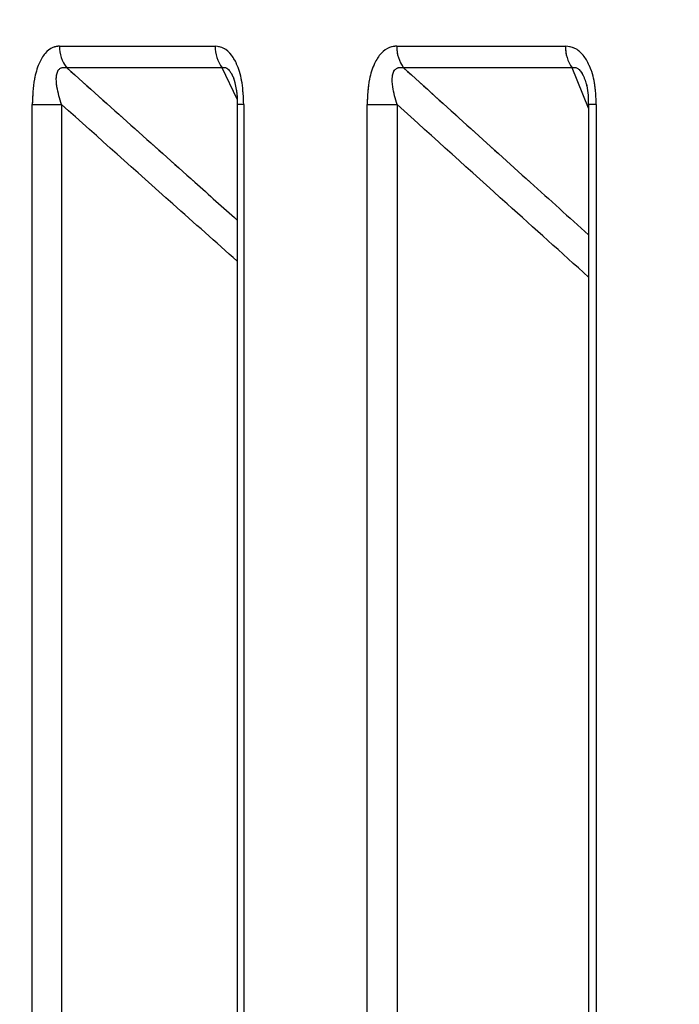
# Paper-space layout 'Dim Drawing' of a CAD drawing. Header units: inches. Extents: x 0.1 to 16.9, y 0.1 to 10.9.
# Tile 88 of 256: x 3.116623 to 3.117328, y 3.672206 to 3.673258. Entities that reach past the tile are written whole.
import ezdxf

# ---------------------------------------------------------------- set-up
doc = ezdxf.new("R2010")
doc.units = ezdxf.units.IN
doc.header["$MEASUREMENT"] = 0
doc.linetypes.add('PHANTOM', pattern=[0.49999999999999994, 0.25, -0.05, 0.05, -0.05, 0.05, -0.05])
doc.layers.add('FORMAT', color=7, linetype='Continuous')
doc.styles.add('SLDTEXTSTYLE0', font='TXT', dxfattribs={"width": 0.75})
doc.dimstyles.new('SLDDIMSTYLE4', dxfattribs={"dimtxt": 0.125, "dimasz": 0.13, "dimexe": 0, "dimexo": 0.0625, "dimgap": 0.03125, "dimtad": 0, "dimtih": 1, "dimtoh": 1, "dimdec": 0, "dimlfac": 15, "dimrnd": 1e-09, "dimzin": 12, "dimdsep": 46, "dimtxsty": 'SLDTEXTSTYLE0', "dimsah": 1, "dimcen": 0.09, "dimadec": 0, "dimazin": 3, "dimtfac": 1, "dimtdec": 0, "dimtofl": 0, "dimtmove": 0, "dimatfit": 3, "dimfxl": 0, "dimfrac": 2, "dimtolj": 1, "dimtzin": 12, "dimarcsym": 0})

# ---------------------------------------------------------------- blocks, each defined once
blk = doc.blocks.new('_D_25')
at = {"layer": 'FORMAT'}
for p, q in [((5.84638986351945, 9.33966827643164), (5.84638986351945, 2.13631955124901)), ((3.076610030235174, 3.486598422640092), (3.076610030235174, 2.13631955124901)), ((4.349142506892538, 2.441354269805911), (4.311056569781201, 2.441354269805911)), ((4.311056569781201, 2.441354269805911), (4.311056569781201, 2.24291676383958)), ((4.718586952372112, 2.441354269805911), (4.75667288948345, 2.441354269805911)), ((4.75667288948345, 2.441354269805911), (4.75667288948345, 2.24291676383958)), ((3.076610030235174, 2.26131955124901), (4.201592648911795, 2.26131955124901)), ((5.84638986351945, 2.26131955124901), (4.866136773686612, 2.26131955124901)), ((4.311056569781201, 2.24291676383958), (4.349142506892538, 2.24291676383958)), ((4.75667288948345, 2.24291676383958), (4.718586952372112, 2.24291676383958))]:
    blk.add_line(p, q, dxfattribs=at)
for points in [[(3.076610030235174, 2.26131955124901), (3.206610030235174, 2.24131955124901), (3.206610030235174, 2.28131955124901)], [(5.84638986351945, 2.26131955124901), (5.71638986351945, 2.28131955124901), (5.71638986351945, 2.24131955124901)]]:
    blk.add_solid(points, dxfattribs=at)
at = {"layer": 'FORMAT', "char_height": 0.125, "attachment_point": 1, "style": 'SLDTEXTSTYLE0'}
for s, insert in [('1055', (4.349142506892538, 2.404050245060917)), ('42', (4.441503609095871, 2.217027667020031))]:
    blk.add_mtext(s, dxfattribs=dict(at, insert=insert))
blk = doc.blocks.new('_D_27')
at = {"layer": 'FORMAT'}
for p, q in [((7.204618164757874, 7.415921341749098), (7.204618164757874, 0.7189967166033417)), ((3.076610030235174, 3.486598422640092), (3.076610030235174, 0.7189967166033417)), ((5.00418204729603, 1.024031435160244), (4.966096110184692, 1.024031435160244)), ((4.966096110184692, 1.024031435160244), (4.966096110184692, 0.8255939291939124)), ((5.373626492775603, 1.024031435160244), (5.411712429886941, 1.024031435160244)), ((5.411712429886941, 1.024031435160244), (5.411712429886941, 0.8255939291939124)), ((3.076610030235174, 0.8439967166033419), (4.856632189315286, 0.8439967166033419)), ((7.204618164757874, 0.8439967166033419), (5.521176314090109, 0.8439967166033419)), ((4.966096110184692, 0.8255939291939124), (5.00418204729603, 0.8255939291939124)), ((5.411712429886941, 0.8255939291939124), (5.373626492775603, 0.8255939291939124))]:
    blk.add_line(p, q, dxfattribs=at)
for points in [[(3.076610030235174, 0.8439967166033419), (3.206610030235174, 0.8239967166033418), (3.206610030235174, 0.8639967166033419)], [(7.204618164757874, 0.8439967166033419), (7.074618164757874, 0.8639967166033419), (7.074618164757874, 0.8239967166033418)]]:
    blk.add_solid(points, dxfattribs=at)
at = {"layer": 'FORMAT', "char_height": 0.125, "attachment_point": 1, "style": 'SLDTEXTSTYLE0'}
for s, insert in [('1573', (5.00418204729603, 0.9867274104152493)), ('62', (5.096543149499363, 0.7997048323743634))]:
    blk.add_mtext(s, dxfattribs=dict(at, insert=insert))
blk = doc.blocks.new('_D_29')
at = {"layer": 'FORMAT'}
for p, q in [((6.409307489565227, 8.781122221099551), (6.409307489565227, 1.663878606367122)), ((3.076610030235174, 3.486598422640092), (3.076610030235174, 1.663878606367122)), ((4.603708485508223, 1.968913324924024), (4.565622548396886, 1.968913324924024)), ((4.565622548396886, 1.968913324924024), (4.565622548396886, 1.770475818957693)), ((4.973152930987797, 1.968913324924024), (5.011238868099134, 1.968913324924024)), ((5.011238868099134, 1.968913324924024), (5.011238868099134, 1.770475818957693)), ((3.076610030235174, 1.788878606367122), (4.456158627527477, 1.788878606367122)), ((6.409307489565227, 1.788878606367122), (5.120702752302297, 1.788878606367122)), ((4.565622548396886, 1.770475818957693), (4.603708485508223, 1.770475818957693)), ((5.011238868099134, 1.770475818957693), (4.973152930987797, 1.770475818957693))]:
    blk.add_line(p, q, dxfattribs=at)
for points in [[(3.076610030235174, 1.788878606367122), (3.206610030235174, 1.768878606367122), (3.206610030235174, 1.808878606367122)], [(6.409307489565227, 1.788878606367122), (6.279307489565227, 1.808878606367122), (6.279307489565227, 1.768878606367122)]]:
    blk.add_solid(points, dxfattribs=at)
at = {"layer": 'FORMAT', "char_height": 0.125, "attachment_point": 1, "style": 'SLDTEXTSTYLE0'}
for s, insert in [('1270', (4.603708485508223, 1.93160930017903)), ('50', (4.696069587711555, 1.744586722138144))]:
    blk.add_mtext(s, dxfattribs=dict(at, insert=insert))
blk = doc.blocks.new('_D_32')
at = {"layer": 'FORMAT'}
for p, q in [((6.866682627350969, 8.133312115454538), (6.866682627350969, 1.191437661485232)), ((3.076610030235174, 3.486598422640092), (3.076610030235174, 1.191437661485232)), ((4.771264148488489, 1.496472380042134), (4.733178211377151, 1.496472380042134)), ((4.733178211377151, 1.496472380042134), (4.733178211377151, 1.298034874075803)), ((5.140708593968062, 1.496472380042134), (5.1787945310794, 1.496472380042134)), ((5.1787945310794, 1.496472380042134), (5.1787945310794, 1.298034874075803)), ((3.076610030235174, 1.316437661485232), (4.623714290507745, 1.316437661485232)), ((6.866682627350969, 1.316437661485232), (5.288258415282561, 1.316437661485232)), ((4.733178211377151, 1.298034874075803), (4.771264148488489, 1.298034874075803)), ((5.1787945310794, 1.298034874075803), (5.140708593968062, 1.298034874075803))]:
    blk.add_line(p, q, dxfattribs=at)
for points in [[(3.076610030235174, 1.316437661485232), (3.206610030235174, 1.296437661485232), (3.206610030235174, 1.336437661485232)], [(6.866682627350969, 1.316437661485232), (6.736682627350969, 1.336437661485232), (6.736682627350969, 1.296437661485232)]]:
    blk.add_solid(points, dxfattribs=at)
at = {"layer": 'FORMAT', "char_height": 0.125, "attachment_point": 1, "style": 'SLDTEXTSTYLE0'}
for s, insert in [('1444', (4.771264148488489, 1.45916835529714)), ('57', (4.863625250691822, 1.272145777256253))]:
    blk.add_mtext(s, dxfattribs=dict(at, insert=insert))

psp = doc.layouts.new('Dim Drawing')

# ---------------------------------------------------------------- linework, layer by layer
at = {"color": 7, "linetype": 'Continuous', "lineweight": 25}
for p, q in [((3.116665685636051, 3.673229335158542), (3.116831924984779, 3.673229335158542)), ((3.117025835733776, 3.673229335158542), (3.117206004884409, 3.673229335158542)), ((3.116839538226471, 3.673206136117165), (3.116673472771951, 3.673206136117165)), ((3.116855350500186, 3.673172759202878), (3.116839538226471, 3.673206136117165)), ((3.117213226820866, 3.673206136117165), (3.11703324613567, 3.673206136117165)), ((3.117230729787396, 3.673163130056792), (3.117213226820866, 3.673206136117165)), ((3.11663658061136, 3.668777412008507), (3.11663658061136, 3.6731669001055)), ((3.11663658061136, 3.6731669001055), (3.116667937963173, 3.6731669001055)), ((3.116667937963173, 3.6731669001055), (3.116667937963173, 3.668777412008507)), ((3.116855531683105, 3.6731669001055), (3.116855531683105, 3.668777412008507)), ((3.116862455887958, 3.6731669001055), (3.11685553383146, 3.6731669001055)), ((3.116862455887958, 3.6731669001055), (3.116862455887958, 3.668777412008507)), ((3.116994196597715, 3.668777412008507), (3.116994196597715, 3.6731669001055)), ((3.116994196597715, 3.6731669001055), (3.117026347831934, 3.6731669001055)), ((3.117026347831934, 3.6731669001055), (3.117026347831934, 3.668777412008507)), ((3.117230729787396, 3.6731669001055), (3.117230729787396, 3.668777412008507)), ((3.117238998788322, 3.6731669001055), (3.117230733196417, 3.6731669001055)), ((3.117238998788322, 3.6731669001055), (3.117238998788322, 3.668777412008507))]:
    psp.add_line(p, q, dxfattribs=at)
at = {"color": 7, "linetype": 'PHANTOM', "lineweight": 18}
for p, q in [((3.116665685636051, 3.673229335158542), (3.116831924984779, 3.673229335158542)), ((3.116665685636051, 3.673229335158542), (3.11683192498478, 3.673229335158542)), ((3.116665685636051, 3.673229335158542), (3.11683192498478, 3.673229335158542)), ((3.117025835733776, 3.673229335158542), (3.117206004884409, 3.673229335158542)), ((3.117025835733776, 3.673229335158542), (3.117206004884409, 3.673229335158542)), ((3.117025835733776, 3.673229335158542), (3.117206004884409, 3.673229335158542)), ((3.116839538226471, 3.673206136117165), (3.116673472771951, 3.673206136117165)), ((3.116839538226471, 3.673206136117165), (3.116673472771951, 3.673206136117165)), ((3.116839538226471, 3.673206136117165), (3.116673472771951, 3.673206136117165)), ((3.116855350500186, 3.673172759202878), (3.116839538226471, 3.673206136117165)), ((3.116855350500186, 3.673172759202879), (3.116839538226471, 3.673206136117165)), ((3.116855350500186, 3.673172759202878), (3.116839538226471, 3.673206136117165)), ((3.117213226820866, 3.673206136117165), (3.11703324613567, 3.673206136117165)), ((3.117213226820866, 3.673206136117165), (3.11703324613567, 3.673206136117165)), ((3.117213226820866, 3.673206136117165), (3.11703324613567, 3.673206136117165)), ((3.117230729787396, 3.673163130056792), (3.117213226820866, 3.673206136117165)), ((3.117230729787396, 3.673163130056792), (3.117213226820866, 3.673206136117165)), ((3.117230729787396, 3.673163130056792), (3.117213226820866, 3.673206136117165)), ((3.11663658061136, 3.668777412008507), (3.11663658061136, 3.6731669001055)), ((3.11663658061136, 3.6731669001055), (3.116667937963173, 3.6731669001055)), ((3.11663658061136, 3.668777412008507), (3.11663658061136, 3.6731669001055)), ((3.11663658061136, 3.6731669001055), (3.116667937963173, 3.6731669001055)), ((3.11663658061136, 3.668777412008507), (3.11663658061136, 3.6731669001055)), ((3.11663658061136, 3.6731669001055), (3.116667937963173, 3.6731669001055)), ((3.116667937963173, 3.6731669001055), (3.116667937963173, 3.668777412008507)), ((3.116667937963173, 3.6731669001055), (3.116667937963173, 3.668777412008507)), ((3.116667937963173, 3.6731669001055), (3.116667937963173, 3.668777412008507)), ((3.116855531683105, 3.6731669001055), (3.116855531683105, 3.668777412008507)), ((3.116855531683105, 3.6731669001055), (3.116855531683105, 3.668777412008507)), ((3.116855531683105, 3.6731669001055), (3.116855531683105, 3.668777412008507)), ((3.116862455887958, 3.6731669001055), (3.11685553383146, 3.6731669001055)), ((3.116862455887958, 3.6731669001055), (3.11685553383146, 3.6731669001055)), ((3.116862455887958, 3.6731669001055), (3.11685553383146, 3.6731669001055)), ((3.116862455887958, 3.6731669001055), (3.116862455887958, 3.668777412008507)), ((3.116862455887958, 3.6731669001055), (3.116862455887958, 3.668777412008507)), ((3.116862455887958, 3.6731669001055), (3.116862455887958, 3.668777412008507)), ((3.116994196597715, 3.668777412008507), (3.116994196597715, 3.6731669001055)), ((3.116994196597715, 3.6731669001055), (3.117026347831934, 3.6731669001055)), ((3.116994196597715, 3.668777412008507), (3.116994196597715, 3.6731669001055)), ((3.116994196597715, 3.6731669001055), (3.117026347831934, 3.6731669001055)), ((3.116994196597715, 3.668777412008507), (3.116994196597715, 3.6731669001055)), ((3.116994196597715, 3.6731669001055), (3.117026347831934, 3.6731669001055)), ((3.117026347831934, 3.6731669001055), (3.117026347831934, 3.668777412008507)), ((3.117026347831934, 3.6731669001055), (3.117026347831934, 3.668777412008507)), ((3.117026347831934, 3.6731669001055), (3.117026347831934, 3.668777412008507)), ((3.117230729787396, 3.6731669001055), (3.117230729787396, 3.668777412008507)), ((3.117230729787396, 3.6731669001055), (3.117230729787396, 3.668777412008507)), ((3.117230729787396, 3.6731669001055), (3.117230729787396, 3.668777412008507)), ((3.117238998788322, 3.6731669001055), (3.117230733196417, 3.6731669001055)), ((3.117238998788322, 3.6731669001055), (3.117230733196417, 3.6731669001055)), ((3.117238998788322, 3.6731669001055), (3.117230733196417, 3.6731669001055)), ((3.117238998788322, 3.6731669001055), (3.117238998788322, 3.668777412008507)), ((3.117238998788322, 3.6731669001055), (3.117238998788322, 3.668777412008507)), ((3.117238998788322, 3.6731669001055), (3.117238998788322, 3.668777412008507))]:
    psp.add_line(p, q, dxfattribs=at)
at = {"color": 7, "linetype": 'Continuous', "lineweight": 25}
for centre, radius, start, end in [((3.11670268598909, 3.67322884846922), 3.700355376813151e-05, 179.2463954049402, 217.8639359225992), ((3.11686946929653, 3.673228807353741), 3.754802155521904e-05, 179.1945785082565, 217.1420446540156), ((3.117064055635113, 3.673228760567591), 3.822422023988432e-05, 179.1386906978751, 216.291088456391), ((3.117244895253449, 3.673228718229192), 3.889526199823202e-05, 179.0911764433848, 215.4918913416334)]:
    psp.add_arc(centre, radius, start, end, dxfattribs=at)
at = {"color": 7, "linetype": 'PHANTOM', "lineweight": 18}
for centre, radius, start, end in [((3.11670268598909, 3.67322884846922), 3.700355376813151e-05, 179.2463954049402, 217.8639359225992), ((3.11670268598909, 3.67322884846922), 3.700355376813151e-05, 179.2463954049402, 217.8639359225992), ((3.11670268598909, 3.67322884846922), 3.700355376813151e-05, 179.2463954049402, 217.8639359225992), ((3.11686946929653, 3.673228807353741), 3.754802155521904e-05, 179.1945785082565, 217.1420446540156), ((3.116869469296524, 3.673228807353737), 3.754802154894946e-05, 179.1945785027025, 217.142044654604), ((3.116869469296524, 3.673228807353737), 3.754802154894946e-05, 179.1945785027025, 217.142044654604), ((3.117064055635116, 3.673228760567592), 3.822422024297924e-05, 179.1386906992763, 216.2910884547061), ((3.117064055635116, 3.673228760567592), 3.822422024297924e-05, 179.1386906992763, 216.2910884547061), ((3.117064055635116, 3.673228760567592), 3.822422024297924e-05, 179.1386906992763, 216.2910884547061), ((3.117244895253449, 3.673228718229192), 3.889526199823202e-05, 179.0911764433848, 215.4918913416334), ((3.117244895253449, 3.673228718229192), 3.889526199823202e-05, 179.0911764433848, 215.4918913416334), ((3.117244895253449, 3.673228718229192), 3.889526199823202e-05, 179.0911764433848, 215.4918913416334)]:
    psp.add_arc(centre, radius, start, end, dxfattribs=at)
at = {"color": 7, "linetype": 'Continuous', "lineweight": 25}
for points, knots in [([(3.116665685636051, 3.673229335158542), (3.116663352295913, 3.673229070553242), (3.11665795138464, 3.673228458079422), (3.116650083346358, 3.673222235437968), (3.116643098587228, 3.673210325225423), (3.116637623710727, 3.673191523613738), (3.116636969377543, 3.673176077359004), (3.11663658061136, 3.6731669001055)], [0, 0, 0, 0, 0.1336272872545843, 0.3093030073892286, 0.484228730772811, 0.6935591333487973, 1, 1, 1, 1]), ([(3.116862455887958, 3.6731669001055), (3.116862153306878, 3.673174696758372), (3.116861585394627, 3.673189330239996), (3.116856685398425, 3.673207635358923), (3.116849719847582, 3.673220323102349), (3.116841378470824, 3.673228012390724), (3.116835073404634, 3.673228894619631), (3.116831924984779, 3.673229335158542)], [0, 0, 0, 0, 0.2611752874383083, 0.4901980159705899, 0.6548011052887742, 0.8276257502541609, 0.9999999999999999, 0.9999999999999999, 0.9999999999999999, 0.9999999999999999]), ([(3.117025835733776, 3.673229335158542), (3.117023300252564, 3.673229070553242), (3.117017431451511, 3.673228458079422), (3.117008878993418, 3.673222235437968), (3.117001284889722, 3.673210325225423), (3.11699533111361, 3.673191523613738), (3.116994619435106, 3.673176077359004), (3.116994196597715, 3.6731669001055)], [0, 0, 0, 0, 0.1336272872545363, 0.3093030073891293, 0.4842287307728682, 0.6935591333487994, 1, 1, 1, 1]), ([(3.117238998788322, 3.6731669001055), (3.117238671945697, 3.673174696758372), (3.117238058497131, 3.673189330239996), (3.117232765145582, 3.673207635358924), (3.1172252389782, 3.673220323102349), (3.117216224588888, 3.673228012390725), (3.117209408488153, 3.67322889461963), (3.117206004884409, 3.673229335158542)], [0, 0, 0, 0, 0.2611752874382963, 0.4901980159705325, 0.6548011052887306, 0.8276257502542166, 1, 1, 1, 1]), ([(3.116667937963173, 3.6731669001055), (3.11666598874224, 3.67317321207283), (3.116662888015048, 3.673183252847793), (3.116661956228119, 3.673195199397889), (3.116663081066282, 3.673200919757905), (3.116664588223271, 3.673203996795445), (3.11666646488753, 3.673205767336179), (3.116669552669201, 3.67320684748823), (3.116671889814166, 3.673206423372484), (3.116673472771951, 3.673206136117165)], [0, 0, 0, 0, 0.3643207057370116, 0.579543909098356, 0.6799835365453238, 0.7338312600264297, 0.8222095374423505, 0.8795817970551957, 1, 1, 1, 1]), ([(3.116673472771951, 3.673206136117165), (3.116719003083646, 3.673165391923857), (3.116779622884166, 3.673111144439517), (3.116840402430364, 3.673057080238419), (3.116855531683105, 3.673043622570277)], [0, 0, 0, 0, 0.7510798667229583, 1, 1, 1, 1]), ([(3.116839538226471, 3.673206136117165), (3.116840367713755, 3.673206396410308), (3.116841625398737, 3.673206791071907), (3.116843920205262, 3.673206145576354), (3.116845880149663, 3.673204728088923), (3.116848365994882, 3.673201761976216), (3.116849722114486, 3.673199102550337), (3.116850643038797, 3.673197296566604)], [0, 0, 0, 0, 0.2460136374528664, 0.3730107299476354, 0.5878725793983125, 0.7201292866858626, 1, 1, 1, 1]), ([(3.116850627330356, 3.67319728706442), (3.11685077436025, 3.673196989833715), (3.116851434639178, 3.673195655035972), (3.11685287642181, 3.673191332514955), (3.116854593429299, 3.673183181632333), (3.116855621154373, 3.673174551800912), (3.116855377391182, 3.673168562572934), (3.11685531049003, 3.673166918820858)], [0, 0, 0, 0, 0.0521675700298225, 0.2342730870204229, 0.4659331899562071, 0.8534246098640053, 0.9999999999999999, 0.9999999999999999, 0.9999999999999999, 0.9999999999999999]), ([(3.117026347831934, 3.6731669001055), (3.117024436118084, 3.673173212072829), (3.117021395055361, 3.673183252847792), (3.11702071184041, 3.673195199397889), (3.117022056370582, 3.673200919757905), (3.117023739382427, 3.673203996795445), (3.117025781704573, 3.673205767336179), (3.117029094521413, 3.67320684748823), (3.11703156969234, 3.673206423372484), (3.11703324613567, 3.673206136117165)], [0, 0, 0, 0, 0.3643207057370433, 0.5795439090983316, 0.6799835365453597, 0.733831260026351, 0.8222095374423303, 0.8795817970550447, 0.9999999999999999, 0.9999999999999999, 0.9999999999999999, 0.9999999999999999]), ([(3.11703324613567, 3.673206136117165), (3.117078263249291, 3.673165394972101), (3.117144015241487, 3.673105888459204), (3.117209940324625, 3.673046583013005), (3.117230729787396, 3.673027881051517)], [0, 0, 0, 0, 0.6846501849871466, 1, 1, 1, 1]), ([(3.117213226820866, 3.673206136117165), (3.117214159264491, 3.673206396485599), (3.117215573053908, 3.673206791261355), (3.117218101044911, 3.673206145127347), (3.117220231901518, 3.673204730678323), (3.117222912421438, 3.673201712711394), (3.117224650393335, 3.673198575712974), (3.117226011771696, 3.673195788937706), (3.11722629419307, 3.67319483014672), (3.117226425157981, 3.673194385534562)], [0, 0, 0, 0, 0.2154190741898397, 0.3266226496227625, 0.5147640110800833, 0.6305731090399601, 0.8832316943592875, 0.9458520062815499, 1, 1, 1, 1]), ([(3.117226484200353, 3.673194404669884), (3.117226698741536, 3.673193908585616), (3.117227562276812, 3.673191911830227), (3.117229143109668, 3.673185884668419), (3.117230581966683, 3.673177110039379), (3.117230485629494, 3.673170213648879), (3.117230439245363, 3.673166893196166)], [0, 0, 0, 0, 0.07581227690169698, 0.3051468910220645, 0.6654442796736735, 1, 1, 1, 1]), ([(3.116855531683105, 3.672999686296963), (3.116832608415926, 3.673020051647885), (3.1167699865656, 3.673075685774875), (3.11670753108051, 3.673131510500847), (3.116667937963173, 3.6731669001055)], [0, 0, 0, 0, 0.3660586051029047, 1, 1, 1, 1]), ([(3.117230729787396, 3.672982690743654), (3.117201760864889, 3.673008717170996), (3.117133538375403, 3.673070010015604), (3.117065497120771, 3.673131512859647), (3.117026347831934, 3.6731669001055)], [0, 0, 0, 0, 0.424624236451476, 1, 1, 1, 1])]:
    psp.add_open_spline(points, degree=3, knots=knots, dxfattribs=at)
at = {"color": 7, "linetype": 'PHANTOM', "lineweight": 18}
for points, knots in [([(3.116665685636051, 3.673229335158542), (3.116663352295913, 3.673229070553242), (3.11665795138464, 3.673228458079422), (3.116650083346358, 3.673222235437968), (3.116643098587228, 3.673210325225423), (3.116637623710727, 3.673191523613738), (3.116636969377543, 3.673176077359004), (3.11663658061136, 3.6731669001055)], [0, 0, 0, 0, 0.1336272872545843, 0.3093030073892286, 0.484228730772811, 0.6935591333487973, 1, 1, 1, 1]), ([(3.116665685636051, 3.673229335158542), (3.116663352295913, 3.673229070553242), (3.11665795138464, 3.673228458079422), (3.116650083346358, 3.673222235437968), (3.116643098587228, 3.673210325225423), (3.116637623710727, 3.673191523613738), (3.116636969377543, 3.673176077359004), (3.11663658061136, 3.6731669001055)], [0, 0, 0, 0, 0.1336272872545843, 0.3093030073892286, 0.484228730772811, 0.6935591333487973, 1, 1, 1, 1]), ([(3.116665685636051, 3.673229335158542), (3.116663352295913, 3.673229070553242), (3.11665795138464, 3.673228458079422), (3.116650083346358, 3.673222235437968), (3.116643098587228, 3.673210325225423), (3.116637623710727, 3.673191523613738), (3.116636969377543, 3.673176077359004), (3.11663658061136, 3.6731669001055)], [0, 0, 0, 0, 0.1336272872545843, 0.3093030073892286, 0.484228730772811, 0.6935591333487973, 1, 1, 1, 1]), ([(3.116862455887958, 3.6731669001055), (3.116862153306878, 3.673174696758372), (3.116861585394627, 3.673189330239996), (3.116856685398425, 3.673207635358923), (3.116849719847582, 3.673220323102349), (3.116841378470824, 3.673228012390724), (3.116835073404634, 3.673228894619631), (3.116831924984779, 3.673229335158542)], [0, 0, 0, 0, 0.2611752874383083, 0.4901980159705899, 0.6548011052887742, 0.8276257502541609, 0.9999999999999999, 0.9999999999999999, 0.9999999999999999, 0.9999999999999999]), ([(3.116862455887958, 3.6731669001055), (3.116862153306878, 3.673174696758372), (3.116861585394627, 3.673189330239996), (3.116856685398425, 3.673207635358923), (3.116849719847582, 3.673220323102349), (3.116841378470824, 3.673228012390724), (3.116835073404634, 3.673228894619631), (3.11683192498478, 3.673229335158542)], [0, 0, 0, 0, 0.2611752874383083, 0.4901980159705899, 0.6548011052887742, 0.8276257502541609, 0.9999999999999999, 0.9999999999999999, 0.9999999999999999, 0.9999999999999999]), ([(3.116862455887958, 3.6731669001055), (3.116862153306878, 3.673174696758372), (3.116861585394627, 3.673189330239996), (3.116856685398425, 3.673207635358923), (3.116849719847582, 3.673220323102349), (3.116841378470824, 3.673228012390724), (3.116835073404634, 3.673228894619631), (3.11683192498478, 3.673229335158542)], [0, 0, 0, 0, 0.2611752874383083, 0.4901980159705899, 0.6548011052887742, 0.8276257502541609, 0.9999999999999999, 0.9999999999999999, 0.9999999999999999, 0.9999999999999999]), ([(3.117025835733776, 3.673229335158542), (3.117023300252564, 3.673229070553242), (3.117017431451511, 3.673228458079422), (3.117008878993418, 3.673222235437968), (3.117001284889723, 3.673210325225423), (3.11699533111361, 3.673191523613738), (3.116994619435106, 3.673176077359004), (3.116994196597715, 3.6731669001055)], [0, 0, 0, 0, 0.1336272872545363, 0.3093030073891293, 0.4842287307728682, 0.6935591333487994, 1, 1, 1, 1]), ([(3.117025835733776, 3.673229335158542), (3.117023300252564, 3.673229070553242), (3.117017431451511, 3.673228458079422), (3.117008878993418, 3.673222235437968), (3.117001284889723, 3.673210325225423), (3.11699533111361, 3.673191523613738), (3.116994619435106, 3.673176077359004), (3.116994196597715, 3.6731669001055)], [0, 0, 0, 0, 0.1336272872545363, 0.3093030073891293, 0.4842287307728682, 0.6935591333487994, 1, 1, 1, 1]), ([(3.117025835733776, 3.673229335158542), (3.117023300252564, 3.673229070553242), (3.117017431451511, 3.673228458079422), (3.117008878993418, 3.673222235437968), (3.117001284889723, 3.673210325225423), (3.11699533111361, 3.673191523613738), (3.116994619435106, 3.673176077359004), (3.116994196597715, 3.6731669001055)], [0, 0, 0, 0, 0.1336272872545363, 0.3093030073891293, 0.4842287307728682, 0.6935591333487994, 1, 1, 1, 1]), ([(3.117238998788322, 3.6731669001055), (3.117238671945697, 3.673174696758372), (3.117238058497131, 3.673189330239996), (3.117232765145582, 3.673207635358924), (3.1172252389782, 3.673220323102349), (3.117216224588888, 3.673228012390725), (3.117209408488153, 3.67322889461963), (3.117206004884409, 3.673229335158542)], [0, 0, 0, 0, 0.2611752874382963, 0.4901980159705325, 0.6548011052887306, 0.8276257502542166, 1, 1, 1, 1]), ([(3.117238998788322, 3.6731669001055), (3.117238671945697, 3.673174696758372), (3.117238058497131, 3.673189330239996), (3.117232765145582, 3.673207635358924), (3.1172252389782, 3.673220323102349), (3.117216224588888, 3.673228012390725), (3.117209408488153, 3.67322889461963), (3.117206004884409, 3.673229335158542)], [0, 0, 0, 0, 0.2611752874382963, 0.4901980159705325, 0.6548011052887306, 0.8276257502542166, 1, 1, 1, 1]), ([(3.117238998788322, 3.6731669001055), (3.117238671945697, 3.673174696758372), (3.117238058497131, 3.673189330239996), (3.117232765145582, 3.673207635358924), (3.1172252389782, 3.673220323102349), (3.117216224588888, 3.673228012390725), (3.117209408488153, 3.67322889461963), (3.117206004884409, 3.673229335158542)], [0, 0, 0, 0, 0.2611752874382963, 0.4901980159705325, 0.6548011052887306, 0.8276257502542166, 1, 1, 1, 1]), ([(3.116667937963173, 3.6731669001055), (3.11666598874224, 3.67317321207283), (3.116662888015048, 3.673183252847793), (3.116661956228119, 3.673195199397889), (3.116663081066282, 3.673200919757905), (3.116664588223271, 3.673203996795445), (3.11666646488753, 3.673205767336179), (3.116669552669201, 3.67320684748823), (3.116671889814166, 3.673206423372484), (3.116673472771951, 3.673206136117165)], [0, 0, 0, 0, 0.3643207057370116, 0.579543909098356, 0.6799835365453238, 0.7338312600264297, 0.8222095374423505, 0.8795817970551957, 1, 1, 1, 1]), ([(3.116667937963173, 3.6731669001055), (3.11666598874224, 3.67317321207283), (3.116662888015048, 3.673183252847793), (3.116661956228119, 3.673195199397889), (3.116663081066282, 3.673200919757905), (3.116664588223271, 3.673203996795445), (3.11666646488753, 3.673205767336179), (3.116669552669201, 3.67320684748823), (3.116671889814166, 3.673206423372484), (3.116673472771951, 3.673206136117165)], [0, 0, 0, 0, 0.3643207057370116, 0.579543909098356, 0.6799835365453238, 0.7338312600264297, 0.8222095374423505, 0.8795817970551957, 1, 1, 1, 1]), ([(3.116667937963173, 3.6731669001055), (3.11666598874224, 3.67317321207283), (3.116662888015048, 3.673183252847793), (3.116661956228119, 3.673195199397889), (3.116663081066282, 3.673200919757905), (3.116664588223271, 3.673203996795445), (3.11666646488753, 3.673205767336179), (3.116669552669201, 3.67320684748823), (3.116671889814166, 3.673206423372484), (3.116673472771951, 3.673206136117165)], [0, 0, 0, 0, 0.3643207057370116, 0.579543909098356, 0.6799835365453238, 0.7338312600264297, 0.8222095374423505, 0.8795817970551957, 1, 1, 1, 1]), ([(3.116673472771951, 3.673206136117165), (3.116719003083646, 3.673165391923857), (3.116779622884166, 3.673111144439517), (3.116840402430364, 3.673057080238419), (3.116855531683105, 3.673043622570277)], [0, 0, 0, 0, 0.7510798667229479, 1, 1, 1, 1]), ([(3.116673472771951, 3.673206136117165), (3.116719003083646, 3.673165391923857), (3.116779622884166, 3.673111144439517), (3.116840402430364, 3.673057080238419), (3.116855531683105, 3.673043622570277)], [0, 0, 0, 0, 0.7510798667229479, 1, 1, 1, 1]), ([(3.116673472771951, 3.673206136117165), (3.116719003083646, 3.673165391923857), (3.116779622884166, 3.673111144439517), (3.116840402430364, 3.673057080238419), (3.116855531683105, 3.673043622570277)], [0, 0, 0, 0, 0.7510798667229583, 1, 1, 1, 1]), ([(3.116839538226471, 3.673206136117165), (3.116840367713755, 3.673206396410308), (3.116841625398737, 3.673206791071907), (3.116843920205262, 3.673206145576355), (3.116845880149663, 3.673204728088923), (3.116848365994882, 3.673201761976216), (3.116849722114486, 3.673199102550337), (3.116850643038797, 3.673197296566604)], [0, 0, 0, 0, 0.2460136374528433, 0.3730107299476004, 0.5878725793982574, 0.720129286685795, 1, 1, 1, 1]), ([(3.116839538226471, 3.673206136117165), (3.116840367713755, 3.673206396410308), (3.116841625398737, 3.673206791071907), (3.116843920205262, 3.673206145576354), (3.116845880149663, 3.673204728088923), (3.116848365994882, 3.673201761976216), (3.116849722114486, 3.673199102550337), (3.116850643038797, 3.673197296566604)], [0, 0, 0, 0, 0.2460136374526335, 0.3730107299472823, 0.5878725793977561, 0.720129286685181, 1, 1, 1, 1]), ([(3.116839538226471, 3.673206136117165), (3.116840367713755, 3.673206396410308), (3.116841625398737, 3.673206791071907), (3.116843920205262, 3.673206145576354), (3.116845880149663, 3.673204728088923), (3.116848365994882, 3.673201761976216), (3.116849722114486, 3.673199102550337), (3.116850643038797, 3.673197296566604)], [0, 0, 0, 0, 0.2460136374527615, 0.3730107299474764, 0.5878725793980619, 0.7201292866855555, 0.9999999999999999, 0.9999999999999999, 0.9999999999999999, 0.9999999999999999]), ([(3.116850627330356, 3.67319728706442), (3.11685077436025, 3.673196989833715), (3.116851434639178, 3.673195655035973), (3.11685287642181, 3.673191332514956), (3.116854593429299, 3.673183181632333), (3.116855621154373, 3.673174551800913), (3.116855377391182, 3.673168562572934), (3.11685531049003, 3.673166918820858)], [0, 0, 0, 0, 0.05216757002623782, 0.2342730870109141, 0.4659331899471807, 0.8534246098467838, 1, 1, 1, 1]), ([(3.116850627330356, 3.67319728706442), (3.11685077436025, 3.673196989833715), (3.116851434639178, 3.673195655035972), (3.11685287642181, 3.673191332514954), (3.116854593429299, 3.673183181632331), (3.116855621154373, 3.673174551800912), (3.116855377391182, 3.673168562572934), (3.11685531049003, 3.673166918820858)], [0, 0, 0, 0, 0.05216757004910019, 0.2342730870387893, 0.4659331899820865, 0.8534246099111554, 0.9999999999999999, 0.9999999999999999, 0.9999999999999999, 0.9999999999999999]), ([(3.116850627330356, 3.673197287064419), (3.11685077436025, 3.673196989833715), (3.116851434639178, 3.673195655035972), (3.11685287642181, 3.673191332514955), (3.116854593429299, 3.673183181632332), (3.116855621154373, 3.673174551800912), (3.116855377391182, 3.673168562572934), (3.11685531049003, 3.673166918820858)], [0, 0, 0, 0, 0.05216757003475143, 0.2342730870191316, 0.4659331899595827, 0.853424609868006, 1, 1, 1, 1]), ([(3.117026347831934, 3.6731669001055), (3.117024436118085, 3.673173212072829), (3.117021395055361, 3.673183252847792), (3.11702071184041, 3.673195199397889), (3.117022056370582, 3.673200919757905), (3.117023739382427, 3.673203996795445), (3.117025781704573, 3.673205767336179), (3.117029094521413, 3.67320684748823), (3.11703156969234, 3.673206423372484), (3.11703324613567, 3.673206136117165)], [0, 0, 0, 0, 0.3643207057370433, 0.5795439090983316, 0.6799835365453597, 0.733831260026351, 0.8222095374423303, 0.8795817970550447, 0.9999999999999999, 0.9999999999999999, 0.9999999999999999, 0.9999999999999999]), ([(3.117026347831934, 3.6731669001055), (3.117024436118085, 3.673173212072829), (3.117021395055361, 3.673183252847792), (3.11702071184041, 3.673195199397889), (3.117022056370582, 3.673200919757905), (3.117023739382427, 3.673203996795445), (3.117025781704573, 3.673205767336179), (3.117029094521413, 3.67320684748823), (3.11703156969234, 3.673206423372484), (3.11703324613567, 3.673206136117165)], [0, 0, 0, 0, 0.3643207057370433, 0.5795439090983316, 0.6799835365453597, 0.733831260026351, 0.8222095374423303, 0.8795817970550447, 0.9999999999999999, 0.9999999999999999, 0.9999999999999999, 0.9999999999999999]), ([(3.117026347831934, 3.6731669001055), (3.117024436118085, 3.673173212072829), (3.117021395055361, 3.673183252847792), (3.11702071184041, 3.673195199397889), (3.117022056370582, 3.673200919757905), (3.117023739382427, 3.673203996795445), (3.117025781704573, 3.673205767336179), (3.117029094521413, 3.67320684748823), (3.11703156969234, 3.673206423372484), (3.11703324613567, 3.673206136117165)], [0, 0, 0, 0, 0.3643207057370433, 0.5795439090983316, 0.6799835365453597, 0.733831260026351, 0.8222095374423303, 0.8795817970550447, 0.9999999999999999, 0.9999999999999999, 0.9999999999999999, 0.9999999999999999]), ([(3.11703324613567, 3.673206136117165), (3.117078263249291, 3.673165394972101), (3.117144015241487, 3.673105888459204), (3.117209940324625, 3.673046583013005), (3.117230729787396, 3.673027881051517)], [0, 0, 0, 0, 0.684650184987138, 1, 1, 1, 1]), ([(3.11703324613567, 3.673206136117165), (3.117078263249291, 3.673165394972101), (3.117144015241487, 3.673105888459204), (3.117209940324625, 3.673046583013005), (3.117230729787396, 3.673027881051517)], [0, 0, 0, 0, 0.684650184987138, 1, 1, 1, 1]), ([(3.11703324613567, 3.673206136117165), (3.117078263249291, 3.673165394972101), (3.117144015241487, 3.673105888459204), (3.117209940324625, 3.673046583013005), (3.117230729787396, 3.673027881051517)], [0, 0, 0, 0, 0.6846501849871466, 1, 1, 1, 1]), ([(3.117213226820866, 3.673206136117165), (3.117214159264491, 3.673206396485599), (3.117215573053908, 3.673206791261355), (3.117218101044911, 3.673206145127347), (3.117220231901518, 3.673204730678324), (3.117222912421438, 3.673201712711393), (3.117224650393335, 3.673198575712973), (3.117226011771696, 3.673195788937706), (3.11722629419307, 3.67319483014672), (3.117226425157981, 3.673194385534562)], [0, 0, 0, 0, 0.2154190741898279, 0.3266226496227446, 0.5147640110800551, 0.6305731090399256, 0.8832316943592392, 0.9458520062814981, 1, 1, 1, 1]), ([(3.117213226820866, 3.673206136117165), (3.117214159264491, 3.673206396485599), (3.117215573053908, 3.673206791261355), (3.117218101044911, 3.673206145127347), (3.117220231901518, 3.673204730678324), (3.117222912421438, 3.673201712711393), (3.117224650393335, 3.673198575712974), (3.117226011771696, 3.673195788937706), (3.11722629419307, 3.67319483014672), (3.117226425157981, 3.673194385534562)], [0, 0, 0, 0, 0.2154190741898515, 0.3266226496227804, 0.5147640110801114, 0.6305731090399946, 0.8832316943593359, 0.9458520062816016, 1, 1, 1, 1]), ([(3.117213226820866, 3.673206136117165), (3.117214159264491, 3.673206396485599), (3.117215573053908, 3.673206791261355), (3.117218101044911, 3.673206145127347), (3.117220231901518, 3.673204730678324), (3.117222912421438, 3.673201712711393), (3.117224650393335, 3.673198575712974), (3.117226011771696, 3.673195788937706), (3.11722629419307, 3.67319483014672), (3.117226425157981, 3.673194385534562)], [0, 0, 0, 0, 0.2154190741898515, 0.3266226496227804, 0.5147640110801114, 0.6305731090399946, 0.8832316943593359, 0.9458520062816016, 1, 1, 1, 1]), ([(3.117226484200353, 3.673194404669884), (3.117226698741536, 3.673193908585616), (3.117227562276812, 3.673191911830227), (3.117229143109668, 3.673185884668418), (3.117230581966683, 3.673177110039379), (3.117230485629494, 3.67317021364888), (3.117230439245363, 3.673166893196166)], [0, 0, 0, 0, 0.0758122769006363, 0.3051468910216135, 0.6654442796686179, 1, 1, 1, 1]), ([(3.117226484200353, 3.673194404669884), (3.117226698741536, 3.673193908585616), (3.117227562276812, 3.673191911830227), (3.117229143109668, 3.673185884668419), (3.117230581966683, 3.673177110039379), (3.117230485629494, 3.67317021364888), (3.117230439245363, 3.673166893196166)], [0, 0, 0, 0, 0.07581227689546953, 0.3051468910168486, 0.6654442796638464, 1, 1, 1, 1]), ([(3.117226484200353, 3.673194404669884), (3.117226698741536, 3.673193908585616), (3.117227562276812, 3.673191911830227), (3.117229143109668, 3.673185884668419), (3.117230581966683, 3.673177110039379), (3.117230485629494, 3.67317021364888), (3.117230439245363, 3.673166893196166)], [0, 0, 0, 0, 0.07581227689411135, 0.3051468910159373, 0.6654442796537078, 1, 1, 1, 1]), ([(3.116855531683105, 3.672999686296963), (3.116832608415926, 3.673020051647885), (3.1167699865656, 3.673075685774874), (3.11670753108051, 3.673131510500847), (3.116667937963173, 3.6731669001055)], [0, 0, 0, 0, 0.3660586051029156, 1, 1, 1, 1]), ([(3.116855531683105, 3.672999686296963), (3.116832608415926, 3.673020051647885), (3.1167699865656, 3.673075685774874), (3.11670753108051, 3.673131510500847), (3.116667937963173, 3.6731669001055)], [0, 0, 0, 0, 0.3660586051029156, 1, 1, 1, 1]), ([(3.116855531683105, 3.672999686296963), (3.116832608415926, 3.673020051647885), (3.1167699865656, 3.673075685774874), (3.11670753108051, 3.673131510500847), (3.116667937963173, 3.6731669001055)], [0, 0, 0, 0, 0.3660586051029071, 1, 1, 1, 1]), ([(3.117230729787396, 3.672982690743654), (3.117201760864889, 3.673008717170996), (3.117133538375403, 3.673070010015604), (3.117065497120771, 3.673131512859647), (3.117026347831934, 3.6731669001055)], [0, 0, 0, 0, 0.4246242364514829, 1, 1, 1, 1]), ([(3.117230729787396, 3.672982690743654), (3.117201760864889, 3.673008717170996), (3.117133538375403, 3.673070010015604), (3.117065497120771, 3.673131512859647), (3.117026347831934, 3.6731669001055)], [0, 0, 0, 0, 0.4246242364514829, 1, 1, 1, 1]), ([(3.117230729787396, 3.672982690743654), (3.117201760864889, 3.673008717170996), (3.117133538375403, 3.673070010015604), (3.117065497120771, 3.673131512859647), (3.117026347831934, 3.6731669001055)], [0, 0, 0, 0, 0.424624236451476, 1, 1, 1, 1])]:
    psp.add_open_spline(points, degree=3, knots=knots, dxfattribs=at)

# ---------------------------------------------------------------- dimensions: what is measured, and where the dimension line sits
at = {"layer": 'FORMAT'}
for base, p1, p2, picture, middle in [((5.84638986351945, 2.26131955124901), (3.076610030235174, 3.536598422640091), (5.84638986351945, 9.389668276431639), '_D_25', (4.533864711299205, 2.26131955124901)), ((3.076610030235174, 1.788878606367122), (6.409307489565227, 8.83112222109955), (3.076610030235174, 3.536598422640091), '_D_29', (4.788430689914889, 1.788878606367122)), ((6.866682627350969, 1.316437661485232), (3.076610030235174, 3.536598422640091), (6.866682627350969, 8.18331211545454), '_D_32', (4.955986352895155, 1.316437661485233)), ((3.076610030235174, 0.8439967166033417), (7.204618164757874, 7.465921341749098), (3.076610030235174, 3.536598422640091), '_D_27', (5.188904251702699, 0.8439967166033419))]:
    dim = psp.add_linear_dim(base=base, p1=p1, p2=p2, dimstyle='SLDDIMSTYLE4', dxfattribs=at)
    dim.commit()
    dim.dimension.update_dxf_attribs({"geometry": picture, "text_midpoint": middle, "dimtype": 160})

doc.saveas('drawing.dxf')
